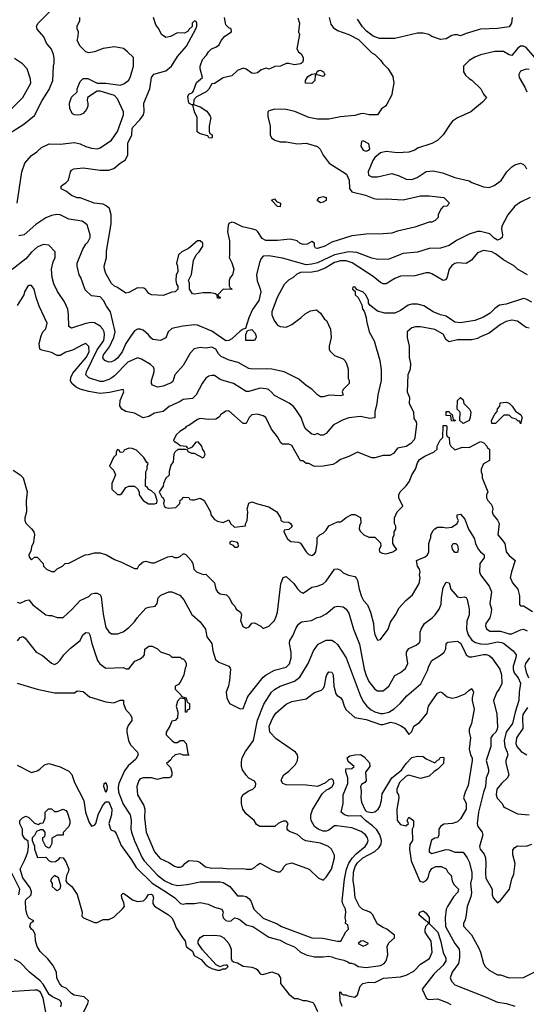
# Model space of a CAD drawing. Header units: inches. Extents: x 2348341 to 2479810, y 460419 to 613669.
# Tile 92 of 256: x 2395347 to 2398891, y 496745 to 503635. Entities that reach past the tile are written whole.
import ezdxf

# ---------------------------------------------------------------- set-up
doc = ezdxf.new("R2010")
doc.units = ezdxf.units.IN
doc.header["$MEASUREMENT"] = 0
doc.layers.add('C3499', color=7, linetype='Continuous')
doc.layers.add('C3590', color=7, linetype='Continuous')

msp = doc.modelspace()

# ---------------------------------------------------------------- linework, layer by layer
at = {"layer": 'C3499', "color": 2}
for points, elevation in [([(2395447, 500000), (2395443.6, 499976.4), (2395430, 499946), (2395424.7, 499915.3), (2395412, 499890), (2395412.7, 499872.7), (2395430, 499854), (2395450, 499874), (2395470, 499874), (2395512, 499830), (2395514, 499810), (2395534, 499790), (2395570, 499774), (2395590, 499774), (2395608.4, 499791.6), (2395646, 499810), (2395666, 499830), (2395690, 499832), (2395806, 499890), (2395828.4, 499891.6), (2395870, 499904.7), (2395910, 499904.7), (2395954, 499890), (2396010, 499858), (2396059.6, 499839.6), (2396150, 499794), (2396170, 499794), (2396183.1, 499816.9), (2396210, 499842), (2396230, 499844.7), (2396270, 499834), (2396290, 499834), (2396383.1, 499876.9), (2396410, 499881), (2396430, 499871), (2396450, 499871), (2396470, 499878), (2396490, 499898), (2396496.9, 499896.9), (2396510, 499892), (2396546, 499850), (2396558, 499830), (2396566, 499790), (2396584.7, 499770), (2396630, 499752), (2396650, 499754), (2396710, 499694), (2396718, 499650), (2396731, 499631), (2396750, 499618), (2396794, 499610), (2396810, 499594), (2396832, 499550), (2396850.9, 499530.9), (2396862, 499510), (2396892, 499490), (2396898, 499470), (2396891, 499430), (2396907.7, 499387.7), (2396930, 499378), (2396952.9, 499387.1), (2396970, 499412), (2396990, 499414), (2397034, 499390), (2397050, 499374), (2397090, 499391.3), (2397128.7, 499430), (2397142, 499458), (2397149.2, 499490), (2397172.5, 499687.5), (2397190, 499732), (2397210, 499738), (2397264.7, 499690), (2397290, 499652), (2397310, 499632), (2397330, 499622), (2397390, 499664.7), (2397430, 499671.3), (2397470, 499686), (2397490, 499704.7), (2397548.7, 499790), (2397570, 499791.3), (2397590, 499782), (2397610, 499764.7), (2397647.1, 499747.1), (2397690, 499738), (2397703.5, 499723.5), (2397710.5, 499710.5), (2397722, 499650), (2397738.5, 499598.5), (2397751.3, 499570), (2397779.8, 499539.8), (2397801, 499490), (2397822.8, 499410), (2397823, 499370), (2397830, 499332), (2397850, 499292), (2397870, 499298), (2397924, 499370), (2397940.2, 499419.8), (2397975.3, 499470), (2398000.2, 499519.8), (2398048.7, 499570), (2398095.3, 499610), (2398142, 499690), (2398148.7, 499730), (2398144, 499750), (2398148.7, 499770), (2398144, 499790), (2398129.2, 499810), (2398122, 499850), (2398183.2, 499876.8), (2398199, 499890), (2398209, 499910), (2398208.9, 499968.9), (2398218.8, 500000)], 106), ([(2397222.3, 500000), (2397242.8, 499982.8), (2397298, 499978), (2397311.3, 499971.3), (2397350, 499911.3), (2397370, 499891.3), (2397390, 499886), (2397410, 499898), (2397419, 499910), (2397428, 499970), (2397428, 500000)], 110), ([(2397844, 500000), (2397870, 499974), (2397872, 499950), (2397862, 499930), (2397864.7, 499910), (2397881.4, 499901.4), (2397910, 499896), (2397958, 499910), (2397986, 499930), (2397970, 499946), (2397958, 499970), (2397958, 500000)], 110), ([(2398527.9, 500000), (2398534.8, 499970), (2398554.8, 499930), (2398570, 499911), (2398596, 499890), (2398596, 499870), (2398566, 499830), (2398562.8, 499770), (2398571, 499750), (2398630.4, 499670.4), (2398646.8, 499630), (2398636, 499550), (2398646, 499510), (2398645.4, 499485.4), (2398636, 499450), (2398606.8, 499410), (2398606, 499390), (2398611.1, 499371.1), (2398636, 499356), (2398710, 499355.5), (2398770, 499338.4), (2398790, 499337.1), (2398850, 499365.5), (2398870, 499370.5), (2398897.6, 499357.6)], 106), ([(2398716.2, 500000), (2398741, 499970), (2398750.8, 499910), (2398770, 499886), (2398812, 499850), (2398786, 499770), (2398778.8, 499730), (2398781.4, 499721.4), (2398794, 499694), (2398831.3, 499650), (2398843.6, 499603.6), (2398843.6, 499543.6), (2398850, 499534), (2398870, 499534), (2398934.4, 499494.4)], 110), ([(2395330, 499558), (2395350, 499551.3), (2395390, 499571.3), (2395410, 499576), (2395439.8, 499539.8), (2395530, 499471.3), (2395550, 499464.7), (2395570, 499464.7), (2395610, 499451.3), (2395650, 499451.3), (2395712.1, 499507.9), (2395770, 499571.3), (2395830, 499598), (2395850, 499616), (2395870, 499622.8), (2395890, 499620.7), (2395910.6, 499610.6), (2395917.3, 499597.3), (2395930, 499474), (2395950, 499382), (2395970.9, 499350.9), (2395990, 499338), (2396030, 499338), (2396070, 499351.3), (2396110, 499381), (2396150, 499421), (2396169.2, 499450), (2396230, 499516), (2396250, 499524), (2396295.3, 499530), (2396309, 499550), (2396315.3, 499590), (2396333.2, 499606.8), (2396390, 499631), (2396410, 499630.8), (2396467.5, 499607.5), (2396495.9, 499575.9), (2396550, 499472), (2396610, 499422), (2396646, 499370), (2396655.3, 499315.3), (2396690.8, 499270), (2396698.8, 499218.8), (2396716.9, 499156.9), (2396739.8, 499139.8), (2396810, 499111.3), (2396818, 499098), (2396821, 499090), (2396814, 499010), (2396807.5, 498972.5), (2396791, 498930), (2396796, 498890), (2396814, 498850), (2396890, 498812), (2396910, 498814), (2396942, 498898), (2397050, 499034), (2397070, 499050.6), (2397130, 499084), (2397210, 499104.9), (2397233.1, 499126.9), (2397246.6, 499170), (2397246, 499210), (2397233.2, 499270), (2397237.2, 499290), (2397256.6, 499323.4), (2397280.1, 499379.9), (2397296.2, 499403.8), (2397318.6, 499421.4), (2397388, 499430), (2397427.5, 499452.5), (2397450, 499457.3), (2397490, 499477.3), (2397550, 499526), (2397571.1, 499531.1), (2397610, 499526), (2397631.3, 499510), (2397650, 499482), (2397682, 499370), (2397724.1, 499264.1), (2397757.1, 499090), (2397770, 499044.7), (2397790, 499004.7), (2397830.7, 498950.7), (2397850, 498938), (2397890, 498938), (2397929.3, 498970.7), (2397970, 499044.7), (2398010, 499066), (2398045.6, 499094.4), (2398061.2, 499130), (2398053.2, 499190), (2398053.2, 499210), (2398058.6, 499221.4), (2398070, 499234.8), (2398121.2, 499258.8), (2398143.2, 499276.8), (2398149.2, 499290), (2398149.2, 499350), (2398154, 499370), (2398179, 499410), (2398233.2, 499450), (2398253.2, 499470), (2398281.2, 499510), (2398295.9, 499544.1), (2398298, 499590), (2398310, 499662), (2398330, 499698), (2398350, 499694), (2398362.8, 499650), (2398410, 499596), (2398430, 499591), (2398455.3, 499595.3), (2398470, 499591.3), (2398478, 499578), (2398490.6, 499510), (2398490.6, 499470.6), (2398474.4, 499425.6), (2398472.2, 499370), (2398484.4, 499330), (2398510, 499293.4), (2398536.1, 499276.1), (2398570, 499266.7), (2398614.6, 499265.4), (2398690, 499280.4), (2398717.3, 499277.3), (2398731.8, 499271.8), (2398798, 499218), (2398818.8, 499190), (2398817.3, 499170), (2398797.6, 499110), (2398797.6, 499090), (2398804.9, 499064.9), (2398832.7, 499030), (2398850, 498992), (2398840.4, 498930), (2398838.4, 498870), (2398811.7, 498790), (2398794.9, 498710), (2398750.4, 498650), (2398735.3, 498590), (2398740.4, 498550), (2398757.1, 498510), (2398760.5, 498490), (2398748.2, 498450), (2398748.4, 498431.6), (2398767.3, 498350), (2398758.8, 498330), (2398717.3, 498290), (2398684.9, 498250), (2398678.8, 498210), (2398686.4, 498186.4), (2398722, 498150), (2398731.3, 498130), (2398741.4, 498121.4), (2398830, 498078.8), (2398910, 498071)], 102), ([(2395332, 499288), (2395350, 499311), (2395370, 499318), (2395386.4, 499306.4), (2395462, 499210), (2395505.4, 499185.4), (2395570, 499132), (2395590, 499122), (2395610, 499132), (2395630, 499152), (2395655.3, 499190), (2395702, 499238), (2395769.1, 499290.9), (2395789.5, 499330.5), (2395810, 499346), (2395830, 499344.7), (2395837.3, 499330), (2395850.6, 499270.6), (2395891.3, 499150), (2395907.1, 499127.1), (2395950, 499098), (2396070, 499102), (2396092.7, 499092.7), (2396110, 499092), (2396153.2, 499146.8), (2396190, 499162.8), (2396210, 499178), (2396219, 499190), (2396222, 499230), (2396250, 499251), (2396274, 499250), (2396310, 499232), (2396331.1, 499211.1), (2396394, 499190), (2396410, 499174), (2396470, 499174), (2396482, 499162), (2396490, 499162), (2396502, 499150), (2396512, 499130), (2396512, 499110), (2396503.6, 499096.4), (2396494.8, 499050), (2396474.4, 499005.6), (2396456.9, 498983.1), (2396434, 498970), (2396434, 498950), (2396474, 498910), (2396478, 498898), (2396512, 498890), (2396518, 498858), (2396534, 498850), (2396534, 498810), (2396518, 498802), (2396512.7, 498787.3), (2396506, 498790), (2396506, 498870), (2396502, 498882), (2396470, 498886), (2396450, 498866), (2396442, 498830), (2396452, 498790), (2396451.6, 498748.4), (2396434, 498730), (2396410, 498726), (2396396, 498690), (2396372, 498650), (2396372, 498630), (2396410, 498591.3), (2396430, 498578), (2396450, 498578), (2396470, 498591.3), (2396492, 498590), (2396510.8, 498570.8), (2396522, 498502), (2396531.1, 498488.9), (2396490, 498488), (2396470, 498498), (2396434, 498490), (2396412, 498470), (2396404.7, 498455.3), (2396374, 498430), (2396402, 498402), (2396412, 498370), (2396412, 498350), (2396404.7, 498335.3), (2396390, 498329.2), (2396350, 498329.2), (2396310, 498319), (2396270, 498329), (2396210, 498329), (2396190, 498322), (2396181, 498310), (2396166.8, 498270), (2396171, 498210), (2396215.2, 498135.2), (2396222, 498110), (2396220.5, 498050), (2396230.7, 497950), (2396290, 497812), (2396330, 497766), (2396390, 497738), (2396430, 497711.3), (2396450, 497704.7), (2396470, 497704.7), (2396488.9, 497711.1), (2396502, 497730), (2396531.1, 497751.1), (2396590, 497747.3), (2396610, 497737.3), (2396646.8, 497706.8), (2396690, 497698.4), (2396750, 497700.5), (2396813.7, 497693.7), (2396910, 497696), (2396930, 497691.3), (2396968.4, 497691.6), (2396990, 497702), (2397010, 497722), (2397030, 497732), (2397110, 497684.7), (2397150, 497671.3), (2397168.4, 497671.6), (2397188, 497690), (2397193.6, 497706.4), (2397214, 497726), (2397250, 497736), (2397370.9, 497690.9), (2397434, 497630), (2397470, 497614), (2397490, 497634), (2397528.7, 497690), (2397548.7, 497770), (2397548.4, 497788.4), (2397528, 497830), (2397508, 497850), (2397450, 497872.3), (2397349.3, 497889.3), (2397330, 497897.2), (2397290, 497932.7), (2397234.6, 497954.6), (2397223.1, 497963.1), (2397218, 497970), (2397218, 497990), (2397226, 498010), (2397210, 498026), (2397190, 498026), (2397170, 498018), (2397154, 498010), (2397131.1, 497988.9), (2397026, 497990), (2397003.1, 498003.1), (2396988, 498030), (2396930, 498078), (2396908.7, 498110), (2396898, 498150), (2396898, 498190), (2396908.9, 498211.1), (2396944.7, 498235.3), (2396978, 498250), (2396995.3, 498270), (2396998, 498290), (2396990, 498306), (2396950, 498328), (2396930, 498348), (2396905.6, 498385.6), (2396899, 498410), (2396898, 498442), (2396904, 498470), (2396926.8, 498513.2), (2396982, 498590), (2397010, 498732), (2397054.8, 498845.2), (2397109.3, 498930), (2397130, 498947.3), (2397169.5, 498970.5), (2397270, 499006.8), (2397306.6, 499033.4), (2397365.2, 499130), (2397402, 499218), (2397434.6, 499265.4), (2397490, 499292), (2397530, 499292), (2397550, 499282), (2397570, 499262), (2397630.8, 499170), (2397728.3, 498908.3), (2397750, 498864.7), (2397776, 498830), (2397806.2, 498806.2), (2397830.5, 498790.5), (2397870, 498780.5), (2397890, 498780.5), (2397928, 498790), (2397966.8, 498813.2), (2398009, 498850), (2398055.5, 498904.5), (2398152.9, 498987.1), (2398200.2, 499079.8), (2398209.3, 499110.7), (2398228.7, 499150), (2398290, 499187.3), (2398316, 499210), (2398326.8, 499233.2), (2398329.3, 499270), (2398341.5, 499278.5), (2398410, 499286), (2398430, 499271), (2398450, 499238), (2398470.5, 499190.5), (2398490, 499177.3), (2398510, 499176.3), (2398590, 499193), (2398610, 499193.4), (2398630, 499186.8), (2398650.4, 499170.4), (2398704.9, 499090), (2398716.3, 499050), (2398719.3, 498990), (2398700.7, 498950), (2398684, 498930), (2398662, 498870), (2398685.4, 498774.6), (2398690, 498686), (2398687.7, 498670), (2398677.3, 498650), (2398656, 498630), (2398642.8, 498610), (2398642, 498550), (2398610.6, 498450), (2398626.8, 498390), (2398626.8, 498370), (2398610.8, 498330), (2398605.5, 498270), (2398590.4, 498230), (2398556.3, 498090), (2398547.3, 498010), (2398551, 497990), (2398581, 497950), (2398586.8, 497930), (2398564, 497850), (2398566.8, 497830), (2398595.9, 497795.9), (2398605.5, 497770), (2398608.4, 497730), (2398604.4, 497664.4), (2398608.1, 497628.1), (2398650.6, 497550.6), (2398651.1, 497511.1), (2398658, 497490), (2398690, 497454), (2398710, 497472), (2398773.2, 497550), (2398790, 497622), (2398804.1, 497655.9), (2398813.2, 497730), (2398796, 497790), (2398795.3, 497824.7), (2398810, 497842), (2398830, 497854), (2398890, 497852), (2398930, 497864.7)], 98), ([(2398911.8, 499168.2), (2398884.4, 499130), (2398879.3, 499110), (2398888.5, 499070), (2398905.3, 499030)], 106), ([(2395330, 498991), (2395470, 498951), (2395590, 498924.7), (2395730, 498924.7), (2395750, 498938), (2395790, 498934), (2395835.9, 498895.9), (2395950, 498860.5), (2396004.7, 498855.3), (2396050, 498872), (2396072.7, 498872.7), (2396072, 498850), (2396086, 498810), (2396121, 498770), (2396130.8, 498750), (2396130.8, 498730), (2396105.2, 498694.8), (2396096.3, 498670), (2396095.5, 498650), (2396108, 498590), (2396121.4, 498561.4), (2396170.6, 498510), (2396176.3, 498490), (2396159.9, 498460.1), (2396106.2, 498413.8), (2396080.9, 498379.1), (2396040.5, 498290), (2396036.1, 498263.9), (2396037.6, 498230), (2396070, 498146), (2396120.7, 498070), (2396127.7, 498030), (2396123.8, 497970), (2396128.2, 497950), (2396149, 497889), (2396204.4, 497770), (2396217.1, 497750), (2396310, 497647.7), (2396362.8, 497610), (2396410, 497586.4), (2396450, 497577.1), (2396517.6, 497582.4), (2396610, 497602.8), (2396750, 497602), (2396770, 497596.3), (2396816, 497570), (2396870, 497504.7), (2396910, 497504.7), (2396930, 497498.8), (2396950, 497486), (2396962.8, 497470), (2396984, 497410), (2397050, 497347.3), (2397148.5, 497308.5), (2397178, 497290), (2397390, 497210.7), (2397467.7, 497207.7), (2397570, 497186), (2397593.6, 497186.4), (2397628.4, 497251.6), (2397646, 497270), (2397642, 497302), (2397626, 497310), (2397628, 497332), (2397624, 497350), (2397629.2, 497390), (2397625.2, 497410), (2397606.8, 497446.8), (2397603.7, 497470), (2397618.3, 497621.7), (2397632.6, 497690), (2397648.6, 497731.4), (2397672.8, 497767.2), (2397701.2, 497798.8), (2397764.5, 497850), (2397778, 497870), (2397783.7, 497890), (2397779.3, 497910), (2397765.2, 497930), (2397734.5, 497954.5), (2397670, 497979.7), (2397565.2, 497994.8), (2397550, 497992.7), (2397510, 497963.7), (2397490, 497956), (2397470, 497956), (2397435.3, 497970), (2397409.2, 497990), (2397386, 498030), (2397382.7, 498050), (2397382.7, 498070), (2397394.8, 498105.2), (2397462.7, 498217.3), (2397494, 498246), (2397510, 498252), (2397533.2, 498270), (2397544, 498290), (2397542, 498310), (2397530, 498322), (2397510, 498315.3), (2397485.4, 498294.6), (2397430, 498268.7), (2397350, 498278), (2397210, 498281.2), (2397188, 498290), (2397175.3, 498310), (2397182, 498330), (2397195.3, 498350), (2397230, 498376), (2397276.6, 498423.4), (2397289.2, 498450), (2397293.6, 498473.6), (2397289, 498490), (2397275.3, 498510), (2397142, 498602), (2397097.2, 498650), (2397092.7, 498690), (2397118, 498750), (2397138.9, 498781.1), (2397210, 498846), (2397250, 498862.8), (2397350, 498882.8), (2397410, 498926.8), (2397457.2, 498942.8), (2397470, 498954), (2397478.7, 498970), (2397490, 499036), (2397494.7, 499050), (2397510, 499070.4), (2397530, 499068.2), (2397540.2, 499050), (2397545.3, 498970), (2397558, 498918), (2397566.8, 498906.8), (2397590, 498892), (2397604.7, 498870), (2397616, 498830), (2397630, 498804.7), (2397692.2, 498752.2), (2397770, 498737), (2397870, 498702.4), (2397890, 498703), (2397941.3, 498718.7), (2397972.8, 498712.8), (2398014.2, 498694.2), (2398038, 498678), (2398070, 498634), (2398090, 498654), (2398104, 498690), (2398143.2, 498716.8), (2398198, 498782), (2398206.6, 498830), (2398270, 498921), (2398290, 498931.3), (2398305.4, 498925.4), (2398337.3, 498897.3), (2398372.5, 498887.5), (2398405.6, 498894.4), (2398463.1, 498916.9), (2398490, 498942), (2398510, 498954), (2398522, 498930), (2398511, 498890), (2398511, 498870), (2398526, 498810), (2398507.3, 498710), (2398490.8, 498670), (2398490.8, 498650), (2398500.7, 498610), (2398491, 498530), (2398501, 498490), (2398510.7, 498470.7), (2398510.7, 498450.7), (2398484.9, 498275.1), (2398462.8, 498230), (2398451, 498190), (2398470.7, 498150), (2398470.5, 498110), (2398430, 498042), (2398410, 498021.2), (2398374, 498010), (2398314, 498006), (2398291.3, 497990), (2398278, 497970), (2398278, 497930), (2398272, 497910), (2398250, 497908), (2398226.8, 497893.2), (2398211.1, 497831.1), (2398211.3, 497811.3), (2398230, 497801), (2398330, 497827.7), (2398350, 497825.5), (2398390, 497810.4), (2398450, 497810.6), (2398477.3, 497770), (2398490, 497742), (2398510.3, 497670.3), (2398510.4, 497630), (2398500.5, 497590), (2398508.3, 497528.3), (2398502.9, 497497.1), (2398476.3, 497430), (2398470.8, 497370), (2398463.5, 497336.5), (2398451, 497310), (2398451.1, 497291.1), (2398506.8, 497230), (2398558.5, 497138.5), (2398571, 497110), (2398591.3, 497030), (2398602, 497010), (2398630, 496984.7), (2398690, 496952), (2398710, 496951.3), (2398770, 496931.3), (2398870, 496932), (2398950, 496972)], 94), ([(2398898.2, 498821.8), (2398866.8, 498773.2), (2398863.1, 498750), (2398865.1, 498674.9), (2398822, 498610), (2398817.3, 498570), (2398824.9, 498550), (2398854.6, 498514.6), (2398894, 498490)], 106), ([(2395330, 498419.1), (2395430, 498368), (2395470, 498378.8), (2395488.7, 498390), (2395520.2, 498419.8), (2395550, 498430.8), (2395630, 498407.3), (2395690, 498377.3), (2395711.8, 498351.8), (2395730, 498296), (2395795.5, 498170), (2395807.7, 498090), (2395830, 498022), (2395850, 497992), (2395870, 497998), (2395879, 498010), (2395896.2, 498070), (2395926.3, 498133.7), (2395950, 498161), (2395970, 498161), (2395990.4, 498110), (2395988.4, 498070), (2395971, 498010), (2395982.8, 497970), (2395990, 497962.8), (2396010, 497956), (2396021.1, 497941.1), (2396056.8, 497856.8), (2396130, 497754.8), (2396162, 497702), (2396272.4, 497592.4), (2396374.8, 497530), (2396431, 497490), (2396471.1, 497451.1), (2396490, 497444.7), (2396510, 497451), (2396570, 497450.8), (2396610, 497456.3), (2396666.2, 497446.2), (2396710, 497424), (2396762, 497410), (2396771, 497390), (2396766, 497370), (2396771, 497350), (2396790, 497331), (2396810, 497326), (2396826, 497330), (2396850, 497350.8), (2396870, 497344.7), (2396890, 497336), (2396930, 497302), (2396978, 497290), (2397090, 497214.8), (2397170, 497194.8), (2397210, 497170.8), (2397270, 497146.8), (2397311.3, 497110), (2397350, 497091), (2397410, 497078), (2397470, 497076), (2397510, 497080.7), (2397530, 497077.3), (2397553.2, 497066.8), (2397613.4, 497053.4), (2397642, 497042), (2397652.7, 497032.7), (2397667.3, 497032.7), (2397690, 497024.7), (2397714, 497010), (2397770, 497002), (2397870, 497016.3), (2397897.2, 497030), (2397909.3, 497050), (2397922.7, 497090), (2397918.4, 497150), (2397930, 497174), (2397969, 497210), (2397968.9, 497228.9), (2397915.3, 497270), (2397883.9, 497283.9), (2397848.2, 497308.2), (2397816.2, 497370), (2397804, 497384), (2397792.3, 497392.2), (2397747.2, 497407.2), (2397723.7, 497430), (2397694.5, 497490), (2397687.3, 497570), (2397678.7, 497610), (2397682.6, 497670), (2397694.3, 497710), (2397710, 497734), (2397747.3, 497770), (2397830, 497814.4), (2397860.1, 497839.9), (2397874.8, 497865.3), (2397877.4, 497890), (2397866.3, 497930), (2397845.7, 497965.7), (2397814.9, 497994.9), (2397766, 498030), (2397738.6, 498058.6), (2397730, 498064), (2397650, 498061.2), (2397618, 498070), (2397595.3, 498090), (2397609.2, 498150), (2397609.3, 498210), (2397642.7, 498290), (2397641.2, 498330), (2397628.7, 498371.3), (2397628.4, 498391.6), (2397670, 498394), (2397686, 498410), (2397644, 498444), (2397638, 498470), (2397656.4, 498483.6), (2397691.6, 498491.6), (2397730, 498492), (2397756.9, 498476.9), (2397794.4, 498434.4), (2397796, 498410), (2397764.7, 498370), (2397770.6, 498309.4), (2397762, 498298), (2397738, 498282), (2397731.3, 498270), (2397735.5, 498235.5), (2397733, 498190), (2397738.8, 498158.8), (2397762.5, 498102.5), (2397773.7, 498093.7), (2397810, 498088.2), (2397830, 498090.6), (2397855.1, 498110), (2397866.6, 498130), (2397877, 498170), (2397882, 498218), (2397949.4, 498330), (2398017.5, 498382.5), (2398049.3, 498430), (2398090, 498471), (2398130, 498482), (2398170, 498478), (2398190, 498462), (2398250, 498434), (2398270, 498454), (2398282, 498458), (2398287.3, 498472.7), (2398310, 498474), (2398314, 498470), (2398312, 498430), (2398272, 498390), (2398245.4, 498374.6), (2398210, 498342), (2398150, 498324), (2398070, 498348.7), (2398050, 498342), (2398003.8, 498296.2), (2397986, 498250), (2397986, 498230), (2397996, 498210), (2397998, 498190), (2397986, 498110), (2397987.7, 498030), (2398010, 498002.8), (2398047.3, 497992.7), (2398066, 498010), (2398058, 498030), (2398070, 498054), (2398102, 498030), (2398102, 497990), (2398091.3, 497970), (2398094.8, 497890), (2398076.8, 497863.2), (2398072.7, 497830), (2398084.4, 497750), (2398146.6, 497606.6), (2398170, 497598.8), (2398190, 497611.3), (2398204, 497630), (2398212.7, 497670), (2398230, 497695.5), (2398258, 497710), (2398294, 497710), (2398330, 497692), (2398342, 497670), (2398366, 497646), (2398370.8, 497610), (2398382.5, 497582.5), (2398416, 497550), (2398411.3, 497530), (2398382, 497498), (2398339.1, 497430), (2398330.6, 497410), (2398322.8, 497350), (2398326, 497290), (2398390.5, 497170), (2398420.5, 497130), (2398424.4, 497110), (2398424.4, 497070), (2398415.5, 497030), (2398371, 496970), (2398358.8, 496930), (2398367.9, 496907.9), (2398390, 496881), (2398610, 496794.8), (2398690, 496758.8), (2398750.9, 496750.9), (2398810, 496731)], 90), ([(2395784, 496670), (2395824, 496750), (2395828, 496770), (2395797.2, 496797.2), (2395728.7, 496810), (2395710, 496821.2), (2395675.3, 496855.3), (2395644, 496870), (2395627.2, 496887.2), (2395607, 496927), (2395603.7, 496970), (2395578.3, 497018.3), (2395543.3, 497063.3), (2395490, 497115.3), (2395470, 497148.7), (2395457.2, 497190), (2395456, 497236), (2395441.2, 497261.2), (2395429, 497270), (2395419, 497290), (2395424, 497316), (2395446, 497330), (2395410, 497348), (2395399, 497370), (2395389.5, 497409.5), (2395387.2, 497467.2), (2395390, 497476), (2395428, 497510), (2395428.9, 497531.1), (2395420.2, 497560.2), (2395370, 497629.2), (2395349.3, 497690.7), (2395383.1, 497756.9), (2395404, 497810), (2395409, 497850), (2395407.3, 497887.3), (2395383.1, 497903.1), (2395366, 497930), (2395366, 497970), (2395348.4, 498008.4), (2395348, 498030), (2395366, 498050), (2395390, 498062), (2395411.1, 498051.1), (2395450, 498012), (2395478, 498002), (2395490, 498012), (2395510, 498014), (2395516.4, 498023.6), (2395526, 498050), (2395526, 498090), (2395548.4, 498111.6), (2395570, 498112), (2395590, 498094), (2395610, 498094), (2395650, 498110.8), (2395670, 498102), (2395678, 498090), (2395698.8, 498030), (2395698.8, 498010), (2395690.7, 497990), (2395652, 497948), (2395650, 497928), (2395610, 497928.7), (2395572, 497908), (2395570.9, 497869.1), (2395556.9, 497843.1), (2395550, 497838), (2395530, 497848), (2395508, 497890), (2395508.4, 497911.6), (2395522, 497918), (2395526, 497930), (2395526, 497950), (2395510, 497966), (2395490, 497966), (2395465.4, 497954.6), (2395450, 497926), (2395434, 497910), (2395434, 497890), (2395451.1, 497851.1), (2395451.3, 497830), (2395472, 497772), (2395530, 497774), (2395554, 497750), (2395570, 497742), (2395596.4, 497743.6), (2395620.4, 497759.6), (2395630, 497772), (2395652, 497770), (2395670, 497742), (2395690.7, 497690), (2395686.8, 497670), (2395673.2, 497646.8), (2395670.7, 497610), (2395677.3, 497597.3), (2395711.3, 497570), (2395750, 497514), (2395784.7, 497390), (2395782, 497362), (2395794, 497350), (2395870, 497318), (2395890, 497318), (2395930, 497338), (2395970, 497338), (2396006.3, 497353.7), (2396067, 497413), (2396079, 497430), (2396076, 497456), (2396061.2, 497490), (2396058, 497510), (2396070, 497522), (2396090, 497512), (2396136.3, 497476.3), (2396170, 497464), (2396212.1, 497467.9), (2396232.3, 497487.7), (2396247.6, 497512.4), (2396270, 497514.8), (2396276, 497510), (2396282.8, 497490), (2396277.3, 497470), (2396278.8, 497450), (2396290.5, 497430.5), (2396386.8, 497370), (2396410, 497350.6), (2396423, 497330), (2396440.7, 497280.7), (2396490, 497204.7), (2396504.7, 497190), (2396512, 497150), (2396556, 497116), (2396567.1, 497087.1), (2396617.3, 497057.3), (2396645.2, 497025.2), (2396667.5, 497007.5), (2396690, 496996), (2396730, 496984.7), (2396750, 496984.7), (2396766, 496990), (2396766, 496994), (2396790, 496994), (2396806, 497010), (2396798, 497018), (2396790, 497018), (2396770, 497015.3), (2396750, 497006), (2396721.2, 497021.2), (2396625.2, 497125.2), (2396595.3, 497170), (2396595.3, 497190), (2396610, 497211.3), (2396633.2, 497226.8), (2396710, 497228), (2396750, 497223), (2396774.8, 497210), (2396810.7, 497170), (2396826, 497130), (2396825.4, 497065.4), (2396831.1, 497051.1), (2396842, 497042), (2396870, 497036), (2396910, 497011), (2396970, 497004.9), (2396995.5, 496995.5), (2397007.7, 496987.7), (2397030, 496958), (2397047.3, 496952.7), (2397110, 496971.3), (2397155.3, 496955.3), (2397172, 496930), (2397171.3, 496890), (2397230, 496816), (2397270, 496786), (2397290, 496784.7), (2397330, 496771.3), (2397350.9, 496770.9), (2397397.3, 496757.3), (2397404.7, 496750), (2397430, 496694)], 86), ([(2395341.5, 497510), (2395348.2, 497550), (2395290, 497667)], 90), ([(2397602, 496730), (2397588.7, 496770), (2397587.3, 496832.7), (2397594, 496830), (2397598, 496818), (2397612, 496812), (2397628, 496812), (2397644, 496804), (2397690, 496796), (2397709.3, 496810.7), (2397729.3, 496870.7), (2397748, 496890), (2397790, 496899.1), (2397830, 496897.3), (2397892.1, 496927.9), (2398010, 496936.4), (2398050, 496948.4), (2398102.9, 496977.1), (2398150, 497025.5), (2398214.3, 497065.7), (2398231.6, 497110), (2398225.6, 497185.6), (2398194, 497230), (2398184, 497250), (2398182, 497270), (2398190, 497294), (2398206, 497310), (2398202, 497322), (2398190, 497326), (2398138, 497370), (2398146, 497390), (2398170, 497398), (2398190, 497382), (2398210, 497352), (2398211.3, 497310), (2398272.4, 497250), (2398290, 497192), (2398307.9, 497107.9), (2398327.3, 497067.3), (2398327.7, 497050), (2398310, 497019.3), (2398244.2, 496955.8), (2398162, 496850), (2398191.1, 496791.1), (2398201, 496781), (2398210, 496778), (2398270, 496782.8), (2398337.5, 496757.5), (2398362.5, 496742.5)], 86), ([(2395633.8, 496726.2), (2395639.3, 496750), (2395630, 496772.7), (2395576.9, 496796.9), (2395554, 496814), (2395510, 496886.6), (2395490, 496909.2), (2395415.3, 496970), (2395350, 497038), (2395310, 497058)], 90), ([(2395322.5, 495857.5), (2395386.8, 495913.2), (2395418, 495970), (2395419, 495990), (2395379.3, 496130), (2395379.3, 496150), (2395390, 496172), (2395399.3, 496210), (2395396, 496290), (2395409.3, 496310), (2395545.1, 496370), (2395558.2, 496390), (2395560.7, 496410), (2395554.7, 496510), (2395530.8, 496690), (2395510, 496789), (2395493.5, 496830), (2395470, 496844.5), (2395450, 496844.8), (2395270, 496831.2)], 94)]:
    msp.add_lwpolyline(points, dxfattribs=dict(at, elevation=elevation))
for points, elevation in [([(2396830, 499986), (2396818, 499982), (2396814, 499970), (2396838, 499958), (2396850, 499944.7), (2396870, 499944.7), (2396878, 499950), (2396875.3, 499970), (2396870, 499975.3)], 110), ([(2398410, 499906), (2398390, 499906.6), (2398373.2, 499930), (2398370, 499954), (2398378, 499970), (2398398, 499970), (2398410, 499958), (2398414.4, 499930)], 102), ([(2395950, 498228), (2395935.3, 498270), (2395938, 498290), (2395950, 498298), (2395958.8, 498270), (2395956.9, 498243.1)], 90), ([(2395590, 497646), (2395570, 497626), (2395562, 497610), (2395574, 497590), (2395574, 497570), (2395594, 497550), (2395610, 497542), (2395630, 497554), (2395634.6, 497574.6), (2395618, 497630)], 86), ([(2397750, 497188), (2397732.7, 497187.3), (2397714, 497170), (2397750, 497152), (2397770, 497162), (2397786, 497170)], 94)]:
    msp.add_lwpolyline(points, close=True, dxfattribs=dict(at, elevation=elevation))
at = {"layer": 'C3590', "color": 2}
for points, elevation in [([(2395228.7, 502810), (2395375.5, 502904.5), (2395450, 502964.7), (2395505.2, 503070), (2395554.2, 503145.8), (2395579.3, 503210), (2395584, 503310), (2395588.9, 503331.1), (2395588.9, 503368.9), (2395584, 503390), (2395568.9, 503428.9), (2395535.3, 503470), (2395515.5, 503515.5), (2395469.5, 503569.5), (2395465.2, 503590), (2395475.3, 503610), (2395570, 503704.7)], 102), ([(2395329, 502350), (2395361.2, 502570), (2395384, 502630), (2395430, 502684.7), (2395468, 502710), (2395500.2, 502739.8), (2395553.6, 502766.4), (2395630, 502762.8), (2395730, 502776), (2395770, 502766.8), (2395810, 502747.3), (2395850, 502734.8), (2395890, 502731), (2395910, 502738), (2395989.4, 502790.6), (2396030, 502852), (2396072.7, 502970), (2396073.2, 502990), (2396030, 503082), (2396010, 503104), (2395910, 503135.3), (2395890, 503135.3), (2395822, 503090), (2395818, 503070), (2395824.7, 503050), (2395824.7, 503030), (2395814.8, 503005.2), (2395790, 502978), (2395770, 502968), (2395750, 502966), (2395730, 502968), (2395716.4, 502976.4), (2395698, 503010), (2395695.3, 503050), (2395710, 503092), (2395748, 503130), (2395748, 503150), (2395770, 503202), (2395790, 503222), (2395823.6, 503223.6), (2395890, 503191.3), (2395949.1, 503190.9), (2396050, 503176), (2396074.8, 503185.2), (2396109.3, 503210.7), (2396122, 503238), (2396142.7, 503310), (2396142, 503370), (2396102, 503410), (2396072.3, 503432.3), (2396010, 503445.2), (2395930, 503433.2), (2395870, 503408.7), (2395830, 503402), (2395810, 503408.7), (2395769.3, 503449.3), (2395748.7, 503490), (2395756.4, 503516.4), (2395758, 503550), (2395748, 503570), (2395748, 503590), (2395768, 503630), (2395768.7, 503650)], 98), ([(2397511.3, 503650), (2397523.5, 503603.5), (2397539.8, 503579.8), (2397570, 503558), (2397650, 503532), (2397716.9, 503496.9), (2397810, 503402), (2397831.1, 503391.1), (2397870, 503352), (2397887.1, 503327.1), (2397924.7, 503290), (2397958, 503238), (2397964.7, 503190), (2397951.3, 503130), (2397951, 503110), (2397915.9, 503044.1), (2397904.7, 503030), (2397878, 503010), (2397850, 502968), (2397791.1, 502968.9), (2397750, 502977.2), (2397730, 502976), (2397690, 502964), (2397590, 502954), (2397510, 502939), (2397430, 502939), (2397370, 502949.2), (2397272.1, 502992.1), (2397210, 503005.2), (2397131.1, 503008.9), (2397090, 502998), (2397082, 502990), (2397083.6, 502956.4), (2397098, 502890), (2397098, 502830), (2397107.7, 502807.7), (2397130.9, 502790.9), (2397170, 502781), (2397210, 502781), (2397290, 502766.8), (2397350, 502770.7), (2397430, 502746.8), (2397448.1, 502728.1), (2397470, 502686), (2397511.3, 502630), (2397633.7, 502553.7), (2397650.7, 502510.7), (2397654.4, 502454.4), (2397670.9, 502430.9), (2397766.4, 502406.4), (2397823.6, 502383.6), (2397850, 502378), (2397910, 502381), (2398030, 502374), (2398150, 502401), (2398210, 502401), (2398314, 502390), (2398354, 502350), (2398334, 502330), (2398310, 502328), (2398292, 502310), (2398274, 502270), (2398274, 502250), (2398254, 502230), (2398230, 502218), (2398210, 502218), (2398110, 502182), (2397990, 502155.3), (2397950, 502142), (2397890, 502135.3), (2397770, 502134), (2397670, 502121.2), (2397530, 502077.2), (2397482, 502050), (2397430, 502034), (2397416.4, 502036.4), (2397408.7, 502050), (2397408, 502070), (2397390, 502082), (2397357.1, 502062.9), (2397330, 502060.9), (2397309.6, 502069.6), (2397286.8, 502086.8), (2397238.6, 502098.6), (2397150, 502089.4), (2397068, 502090), (2397043.3, 502103.3), (2397013.2, 502150), (2397000.9, 502160.9), (2396978, 502170), (2396905.6, 502185.6), (2396850, 502214), (2396830, 502219), (2396810.9, 502209.1), (2396804.5, 502195.5), (2396800.7, 502150), (2396813.7, 502086.3), (2396814.8, 501985.2), (2396811.3, 501970), (2396830, 501934), (2396844, 501890), (2396834.8, 501850), (2396818, 501830), (2396811.3, 501810), (2396812.7, 501772.7), (2396818, 501758), (2396832, 501750), (2396830, 501746), (2396770, 501748), (2396734, 501710), (2396738, 501698), (2396750, 501694), (2396750, 501686), (2396730, 501686), (2396727.3, 501707.3), (2396716.4, 501716.4), (2396683.1, 501723.1), (2396630, 501724), (2396570, 501714), (2396556.4, 501716.4), (2396535.3, 501750), (2396535.3, 501790), (2396528, 501810), (2396548.4, 501851.6), (2396562, 501950), (2396582, 501990), (2396602, 502010), (2396628, 502050), (2396628, 502070), (2396610, 502088), (2396590, 502088), (2396527.1, 502032.9), (2396482, 502010), (2396458, 501990), (2396444.7, 501930), (2396451.3, 501910), (2396452, 501870), (2396442, 501850), (2396438, 501810), (2396443.6, 501783.6), (2396454, 501770), (2396454, 501750), (2396434, 501730), (2396410, 501728.7), (2396350, 501704), (2396270, 501708.7), (2396250, 501718), (2396230, 501746), (2396216.4, 501756.4), (2396170, 501758), (2396110, 501726), (2396090, 501722), (2396030, 501761.2), (2396009.5, 501769.5), (2395990, 501788.7), (2395950, 501858), (2395939, 501890), (2395937.2, 501910), (2395955.3, 501970), (2395954.6, 502014.6), (2395986, 502206), (2395986.6, 502270), (2395974, 502314), (2395952.1, 502332.1), (2395930, 502342.7), (2395868, 502350), (2395770, 502389), (2395749.2, 502389.2), (2395710, 502404), (2395673.6, 502433.6), (2395638, 502450), (2395638, 502470), (2395650, 502482), (2395670, 502492), (2395688.9, 502511.1), (2395702, 502570), (2395710, 502582), (2395726, 502590), (2395790, 502598.8), (2395910, 502580.7), (2395970, 502580.7), (2396006.3, 502593.7), (2396049, 502630), (2396086.8, 502653.2), (2396102.7, 502690), (2396103.7, 502770), (2396131.9, 502828.1), (2396132.7, 502870), (2396137.5, 502882.5), (2396186.8, 502933.2), (2396213.2, 502970), (2396217.2, 502990), (2396216, 503050), (2396258, 503150), (2396269.1, 503230.9), (2396286, 503254), (2396370, 503277.3), (2396409.5, 503310.5), (2396450, 503376), (2396513.2, 503450), (2396578, 503570), (2396586, 503590), (2396586, 503610), (2396582, 503622), (2396570, 503626), (2396554, 503610), (2396552.7, 503587.3), (2396530, 503566), (2396524.7, 503555.3), (2396499.6, 503540.4), (2396450, 503542), (2396402, 503518), (2396368, 503510), (2396339, 503530), (2396321.2, 503570), (2396299, 503599), (2396282, 503650)], 94), ([(2397291.6, 503648.4), (2397304.7, 503610), (2397298, 503550), (2397304.7, 503530), (2397284.7, 503430), (2397298, 503410), (2397316.1, 503396.1), (2397330.4, 503370.4), (2397330.7, 503349.3), (2397324.9, 503335.1), (2397310, 503325.2), (2397270, 503319.3), (2397230, 503328.7), (2397211.6, 503328.4), (2397171.1, 503308.9), (2397132.7, 503307.3), (2397091.3, 503288.7), (2397070, 503295.3), (2397036.9, 503283.1), (2397010, 503262), (2396990, 503257.2), (2396970, 503261.2), (2396930, 503289), (2396910, 503295.3), (2396870, 503279), (2396830, 503242), (2396770, 503228.7), (2396710, 503188), (2396690, 503186), (2396670, 503148), (2396652, 503130), (2396584.7, 503095.3), (2396566, 503074), (2396562, 503042), (2396610, 503024.7), (2396655.3, 502995.3), (2396679.8, 502959.8), (2396684.7, 502950), (2396671.3, 502890), (2396672.7, 502852.7), (2396678, 502838), (2396694, 502830), (2396694, 502810), (2396690, 502806), (2396670, 502808), (2396662, 502822), (2396610, 502835.3), (2396588, 502850), (2396589, 502950), (2396569.2, 502990), (2396558, 503038), (2396550, 503038), (2396529, 503050), (2396523.1, 503096.9), (2396530, 503114), (2396555.3, 503124.7), (2396563.1, 503136.9), (2396584.7, 503195.3), (2396626, 503230), (2396609, 503290), (2396609, 503310), (2396624.7, 503355.3), (2396654.6, 503385.4), (2396668, 503410), (2396688, 503430), (2396718, 503442), (2396741.2, 503458.8), (2396757.2, 503490), (2396781.5, 503518.5), (2396828, 503550), (2396826, 503570), (2396810, 503578), (2396790, 503598), (2396779, 503650)], 90), ([(2398791, 503650), (2398786.8, 503610), (2398770, 503584), (2398690, 503574), (2398570, 503568.7), (2398470, 503539), (2398430, 503522), (2398408.4, 503528.4), (2398388.4, 503528.4), (2398370, 503524), (2398330, 503501.2), (2398290, 503495.3), (2398230, 503517.2), (2398208, 503530), (2398170, 503541.2), (2398130, 503541.2), (2397970, 503504), (2397863.1, 503503.1), (2397820.2, 503520.2), (2397773.6, 503553.6), (2397744.7, 503584.7), (2397710, 503638)], 94), ([(2398949.3, 503370), (2398890, 503439), (2398870, 503449.2), (2398850, 503449.2), (2398830, 503434), (2398790, 503384), (2398770, 503389.2), (2398730, 503413.2), (2398670, 503413.2), (2398570, 503389), (2398530, 503373.2), (2398492, 503350), (2398452, 503310), (2398452, 503270), (2398465.4, 503245.4), (2398490, 503222), (2398510, 503212), (2398572, 503150), (2398590, 503114), (2398612.7, 503087.3), (2398583.6, 503056.4), (2398502, 502990), (2398410, 502948.7), (2398375.3, 502924.7), (2398356.9, 502903.1), (2398310, 502828), (2398270, 502788.7), (2398230, 502768.7), (2398130, 502735.3), (2398110, 502722), (2398070, 502708.7), (2397990, 502704), (2397910, 502713.2), (2397870, 502704), (2397830.7, 502669.3), (2397816, 502650), (2397784, 502570), (2397787.5, 502547.5), (2397810, 502536), (2397850, 502536), (2397950, 502558), (2398002, 502542), (2398050, 502518), (2398090, 502516), (2398128, 502530), (2398190, 502571.3), (2398238, 502578), (2398303.5, 502563.5), (2398390, 502530.8), (2398490, 502506.8), (2398510, 502494.8), (2398590, 502464), (2398630, 502460.7), (2398666.3, 502473.7), (2398715.3, 502510), (2398755.3, 502570), (2398790, 502604.7), (2398810, 502618), (2398850, 502631.3), (2398870, 502622), (2398882, 502610), (2398892, 502590)], 98), ([(2395289.5, 503010.5), (2395369.5, 503090.5), (2395424, 503190), (2395422, 503218), (2395399, 503290), (2395365.6, 503325.6), (2395310, 503362)], 106), ([(2398910, 503285.2), (2398890, 503289), (2398850, 503275.3), (2398838, 503250), (2398841, 503230), (2398881.4, 503161.4), (2398894.8, 503130)], 102), ([(2398918, 502390), (2398850, 502357.2), (2398810, 502329.2), (2398760.7, 502270), (2398718.8, 502190), (2398717.3, 502170), (2398724.9, 502130), (2398720.7, 502110), (2398710, 502100.9), (2398690, 502092), (2398664.9, 502104.9), (2398635.1, 502135.1), (2398570, 502153.2), (2398550, 502153.2), (2398490, 502134), (2398402, 502090), (2398350, 502055.3), (2398290, 502035.3), (2398210, 502034), (2398130, 502009), (2398030, 501999), (2397930, 501959), (2397850, 501957.2), (2397810, 501965.2), (2397705.1, 502005.1), (2397649.6, 502009.6), (2397550, 501988.4), (2397430, 501933.3), (2397390, 501923), (2397350, 501919.7), (2397186, 501966), (2397090, 501982.7), (2397050, 501979), (2397036.3, 501963.7), (2397024.5, 501935.5), (2397002.8, 501850), (2397007.9, 501807.9), (2397030, 501752), (2397034, 501730), (2397020.7, 501670), (2396974.2, 501605.8), (2396950, 501548.7), (2396926.4, 501473.6), (2396910, 501469), (2396890, 501455.1), (2396830, 501401.2), (2396810, 501389.4), (2396790, 501387.3), (2396690, 501454), (2396590, 501498), (2396570, 501499.3), (2396489.1, 501489.1), (2396410, 501472.7), (2396386, 501450), (2396370, 501408), (2396330.8, 501389.2), (2396278, 501398), (2396265.6, 501405.6), (2396248.7, 501430), (2396210, 501462), (2396190, 501468.7), (2396170, 501468.7), (2396150, 501458), (2396121.4, 501418.6), (2396090, 501368.7), (2396063, 501310), (2396030, 501266), (2396010, 501249.2), (2395990, 501241.2), (2395970, 501239.3), (2395942, 501250), (2395929.6, 501269.6), (2395932.3, 501290), (2395975.3, 501344.7), (2396004.7, 501410), (2396014.5, 501450), (2395982.7, 501590), (2395954, 501630), (2395934, 501670), (2395910, 501695.3), (2395850, 501702), (2395804.7, 501744.7), (2395775.3, 501830), (2395764, 501850), (2395749.1, 501909.1), (2395749, 501930), (2395789.2, 502030), (2395810, 502064.7), (2395822.7, 502077.3), (2395839, 502110), (2395839, 502130), (2395819.3, 502199.3), (2395784.7, 502224.7), (2395690, 502239), (2395630, 502269), (2395607.5, 502272.5), (2395570, 502265.2), (2395530, 502249), (2395458.8, 502201.2), (2395378, 502130), (2395342, 502122)], 98), ([(2398898, 501850), (2398830, 501889.2), (2398808.7, 501910), (2398730, 501953.2), (2398675.9, 501995.9), (2398649.4, 502009.4), (2398590, 502019.3), (2398550, 502004), (2398507.5, 501952.5), (2398470.7, 501929.3), (2398410, 501933.2), (2398390, 501929), (2398370, 501914), (2398350.8, 501890), (2398334.4, 501825.6), (2398325.4, 501814.6), (2398310, 501808.7), (2398230, 501856), (2398210, 501862.7), (2398190, 501862.7), (2398110, 501841.2), (2398010, 501839.3), (2397970, 501822.7), (2397910, 501785.2), (2397890, 501785.2), (2397870, 501796), (2397818.3, 501838.3), (2397673.4, 501933.4), (2397630, 501948), (2397590, 501948.2), (2397550, 501935.1), (2397483, 501897), (2397430, 501875.4), (2397390, 501867.1), (2397310, 501866.3), (2397285.7, 501854.3), (2397260.7, 501830), (2397228.2, 501811.8), (2397198, 501782), (2397146.8, 501690), (2397111.3, 501590), (2397111.3, 501570), (2397126, 501530), (2397150, 501498), (2397170, 501486.8), (2397210, 501482.8), (2397250, 501501), (2397315.3, 501550), (2397343.2, 501576.8), (2397382, 501598), (2397423.6, 501603.6), (2397450, 501582), (2397479.6, 501539.6), (2397492, 501530), (2397522, 501470), (2397524.7, 501410), (2397511.3, 501350), (2397511.3, 501330), (2397516.9, 501316.9), (2397550, 501284.7), (2397610, 501262), (2397622, 501250), (2397632, 501230), (2397644.7, 501190), (2397644.7, 501124.7), (2397651.1, 501111.1), (2397652, 501090), (2397610, 501046), (2397602, 501030), (2397610, 501008), (2397590, 501002), (2397511.6, 501008.4), (2397470, 500995.3), (2397450, 500995.3), (2397430, 501008.7), (2397390, 501048.7), (2397350, 501075.3), (2397298.6, 501118.6), (2397198, 501170), (2397110, 501189.2), (2397072.7, 501192.7), (2396970, 501189.2), (2396950, 501193.2), (2396875.9, 501235.9), (2396812.3, 501252.3), (2396757.2, 501277.2), (2396736.5, 501296.5), (2396719, 501330), (2396690, 501344), (2396650, 501337.2), (2396610, 501341.2), (2396567.5, 501332.5), (2396539.9, 501300.1), (2396490, 501215.3), (2396431, 501150), (2396417.3, 501102.7), (2396406.4, 501093.6), (2396350, 501069.2), (2396310, 501064), (2396276.4, 501076.4), (2396268.7, 501090), (2396269, 501109), (2396288.7, 501170), (2396288.7, 501190), (2396283.1, 501203.1), (2396262, 501222), (2396200.1, 501260.1), (2396170, 501269.4), (2396102.2, 501237.8), (2396010, 501142.9), (2395992.5, 501127.5), (2395970, 501117.6), (2395930, 501103.6), (2395910, 501103.6), (2395830, 501129.6), (2395809.2, 501150), (2395813.2, 501170), (2395890, 501323.8), (2395936.2, 501390), (2395940.9, 501430), (2395938, 501450), (2395929.2, 501470), (2395909.6, 501489.6), (2395870, 501512.3), (2395850, 501515.1), (2395810, 501509.4), (2395710, 501475.3), (2395690, 501488), (2395689.4, 501570), (2395683.7, 501610), (2395660.1, 501660.1), (2395612.5, 501732.5), (2395586.3, 501786.3), (2395574, 501830), (2395569.2, 501890), (2395580.2, 501939.8), (2395594, 501970), (2395595.3, 502010), (2395550, 502058), (2395510, 502062), (2395470, 502044), (2395430, 502009), (2395390, 501961.2), (2395293.7, 501886.3)], 102), ([(2398930, 501659), (2398890, 501679), (2398870, 501684), (2398750, 501643.7), (2398703, 501637), (2398670, 501613.2), (2398638.8, 501581.2), (2398590, 501552.7), (2398530, 501529.2), (2398430, 501512.3), (2398390, 501518), (2398330, 501561.2), (2398290, 501569.3), (2398238, 501590), (2398172.9, 501632.9), (2398130, 501644), (2398090, 501644), (2398063.5, 501636.5), (2398010, 501599), (2397970, 501581.2), (2397902, 501582), (2397850, 501595.3), (2397796.4, 501636.4), (2397786, 501650), (2397786, 501670), (2397768, 501710), (2397750, 501728), (2397706, 501746), (2397690, 501766), (2397678, 501762), (2397674, 501750), (2397694, 501734), (2397694, 501710), (2397714, 501690), (2397739.6, 501639.6), (2397744.7, 501610), (2397756, 501596), (2397771, 501551), (2397771.6, 501528.4), (2397791, 501450), (2397826.4, 501386.4), (2397866, 501250), (2397875.3, 501184.7), (2397876, 501110), (2397851, 501010), (2397846, 500950), (2397831, 500890), (2397830, 500848.7), (2397795.3, 500844.7), (2397730, 500857.2), (2397650, 500849.2), (2397610, 500834), (2397541.4, 500798.6), (2397490, 500738), (2397470, 500728), (2397450, 500728), (2397430, 500738), (2397410, 500728.7), (2397390, 500735.3), (2397349.5, 500769.5), (2397336, 500790), (2397315.3, 500850), (2397274.2, 500914.2), (2397259, 500930), (2397231.8, 500951.8), (2397130, 501005.2), (2397109.4, 501029.4), (2397086.3, 501046.3), (2397070, 501052.7), (2397030, 501056), (2396950, 501033.2), (2396930, 501033.2), (2396842, 501090), (2396770, 501109.2), (2396750, 501117.2), (2396710, 501144), (2396690, 501146), (2396670, 501139.3), (2396650, 501125.2), (2396624, 501090), (2396582, 501010), (2396555.3, 500984.7), (2396490, 500976), (2396470, 500962), (2396392.1, 500927.9), (2396350, 500894), (2396290, 500881.2), (2396250, 500857.2), (2396210, 500849.3), (2396150, 500881.2), (2396090, 500894), (2396062, 500910), (2396048.4, 500931.6), (2396048.9, 500971.1), (2396075.3, 501030), (2396070, 501046), (2395974.4, 501025.6), (2395910, 501019.3), (2395830, 501032.7), (2395770, 501049.3), (2395742.7, 501062.7), (2395712, 501090), (2395702.9, 501110), (2395704.5, 501130), (2395719.4, 501160.6), (2395811.3, 501270), (2395834, 501310), (2395830, 501348), (2395810, 501368), (2395790, 501362), (2395716.7, 501323.3), (2395670, 501309.3), (2395630, 501285.2), (2395610, 501285.2), (2395570, 501306), (2395501.2, 501321.2), (2395488, 501330), (2395484, 501370), (2395496.5, 501423.5), (2395509, 501450), (2395529.4, 501470.6), (2395539.3, 501510), (2395482.7, 501630), (2395461.2, 501690), (2395448.7, 501750), (2395430, 501775.3), (2395410, 501775.3), (2395404.7, 501770), (2395381, 501730), (2395376, 501710), (2395330, 501635.3)], 106), ([(2398910, 501477.2), (2398890, 501481.2), (2398875.3, 501490), (2398830, 501525.2), (2398790, 501532.7), (2398750, 501522.7), (2398710, 501502.7), (2398630, 501440.9), (2398570, 501416), (2398550, 501402.7), (2398510, 501395.1), (2398410, 501395.1), (2398350, 501381.2), (2398330, 501395.3), (2398310, 501433.2), (2398250, 501466), (2398150, 501485.2), (2398115.3, 501484.7), (2398090, 501479), (2398058, 501450), (2398058, 501410), (2398071, 501350), (2398071, 501270), (2398081, 501230), (2398078, 501190), (2398061, 501150), (2398058, 501030), (2398074, 500990), (2398072, 500950), (2398101, 500890), (2398103.6, 500843.6), (2398119.6, 500819.6), (2398123.6, 500803.6), (2398111.1, 500708.9), (2398105.4, 500694.6), (2398082, 500670), (2398050, 500648), (2397990, 500635.3), (2397962, 500598), (2397935.3, 500584.7), (2397890, 500585.2), (2397830.7, 500569.3), (2397810, 500569.2), (2397710, 500608.7), (2397650, 500579), (2397590, 500557.2), (2397563.5, 500536.5), (2397536.8, 500523.2), (2397470.6, 500509.4), (2397408.9, 500508.9), (2397370, 500528), (2397350, 500528), (2397327.3, 500547.3), (2397310, 500548), (2397250, 500654), (2397230, 500664), (2397185.2, 500665.2), (2397173.2, 500673.2), (2397150, 500715.3), (2397108, 500770), (2397068, 500850), (2397050, 500862), (2397010, 500874), (2396970, 500868.7), (2396951.3, 500850), (2396932, 500810), (2396910, 500809), (2396810, 500898), (2396790, 500895.3), (2396752, 500870), (2396743.6, 500856.4), (2396719.6, 500840.4), (2396670, 500838), (2396610, 500844), (2396590, 500837.2), (2396530, 500795.3), (2396511.6, 500788.4), (2396503.6, 500776.4), (2396466.4, 500753.6), (2396442, 500730), (2396422, 500690), (2396430, 500682), (2396454, 500670), (2396470, 500654), (2396511.6, 500651.6), (2396518, 500638), (2396530, 500634), (2396555.3, 500644.7), (2396582, 500678), (2396590, 500682), (2396618, 500650), (2396626, 500626), (2396638, 500610), (2396642, 500590), (2396630, 500566), (2396570, 500598), (2396550, 500598), (2396526, 500610), (2396522, 500622), (2396507.3, 500627.3), (2396452.7, 500627.3), (2396431.6, 500608.4), (2396425.4, 500594.6), (2396419.6, 500540.4), (2396403.6, 500516.4), (2396392.7, 500472.7), (2396391.6, 500448.4), (2396370, 500426), (2396352, 500390), (2396351.3, 500370), (2396322, 500330), (2396338, 500298), (2396351.3, 500290), (2396358, 500270), (2396352, 500250), (2396358, 500230), (2396370, 500221), (2396390, 500216), (2396439, 500221), (2396466, 500250), (2396468.4, 500271.6), (2396482, 500278), (2396490, 500294), (2396530, 500292), (2396538, 500278), (2396550, 500274), (2396570, 500274), (2396610, 500286), (2396638, 500270), (2396682, 500190), (2396684.7, 500170), (2396710, 500138), (2396730, 500126), (2396770, 500116), (2396810, 500134), (2396822, 500110), (2396850, 500084.7), (2396926, 500094), (2396926, 500106), (2396938, 500130), (2396942, 500190), (2396939, 500210), (2396950, 500251.3), (2396970, 500261), (2397010, 500246), (2397090, 500226), (2397144.7, 500190), (2397172, 500150), (2397174, 500130), (2397190, 500122), (2397230, 500118), (2397242, 500110), (2397252, 500090), (2397250, 500086), (2397230, 500068), (2397198, 500062), (2397194, 500050), (2397221.1, 500001.1), (2397222.3, 500000)], 110), ([(2397958, 500000), (2397958, 500010), (2397966, 500030), (2397966, 500050), (2397978, 500070), (2397978, 500090), (2397968, 500110), (2397968, 500150), (2397988, 500190), (2398026, 500230), (2397998, 500290), (2397998, 500310), (2398008.9, 500331.1), (2398050, 500372), (2398073.6, 500406.4), (2398088.7, 500450), (2398115.3, 500490), (2398130, 500534), (2398143.1, 500556.9), (2398180.4, 500579.6), (2398246, 500610), (2398266, 500630), (2398268, 500650), (2398288.4, 500691.6), (2398306, 500710), (2398310, 500794), (2398330, 500794), (2398334, 500790), (2398332.7, 500732.7), (2398338, 500718), (2398352, 500710), (2398354, 500670), (2398362, 500650), (2398390, 500624.7), (2398443.6, 500643.6), (2398490, 500642), (2398570, 500682), (2398592.7, 500672.7), (2398614, 500650), (2398618, 500638), (2398632, 500630), (2398632, 500550), (2398590, 500526), (2398574, 500490), (2398574, 500470), (2398582, 500450), (2398582, 500430), (2398622, 500330), (2398612, 500310), (2398612, 500290), (2398622, 500270), (2398645.4, 500245.4), (2398651.1, 500231.1), (2398656, 500210), (2398651.3, 500190), (2398658, 500170), (2398690, 500132), (2398701, 500110), (2398691.3, 500030), (2398716.2, 500000)], 110), ([(2395301.4, 500481.4), (2395350, 500450.8), (2395371, 500430), (2395398.8, 500330), (2395393.2, 500266.8), (2395393.4, 500190), (2395382.8, 500150), (2395382.8, 500130), (2395390.7, 500110.7), (2395430, 500072), (2395444.7, 500050), (2395451.3, 500030), (2395447, 500000)], 106), ([(2397428, 500000), (2397428, 500012), (2397446, 500030), (2397470, 500042), (2397490, 500062), (2397510, 500092), (2397570, 500122), (2397590, 500122), (2397606, 500130), (2397630, 500152), (2397670, 500172), (2397690, 500172), (2397731.3, 500151.3), (2397732.7, 500112.7), (2397723.6, 500096.4), (2397722, 500070), (2397730, 500054), (2397754, 500030), (2397790, 500014), (2397830, 500014), (2397844, 500000)], 110), ([(2398218.8, 500000), (2398222, 500010), (2398222, 500030), (2398240.2, 500059.8), (2398250, 500072), (2398270, 500084.7), (2398310, 500084.7), (2398330, 500078), (2398370, 500084.7), (2398408, 500110), (2398415.3, 500130), (2398408, 500150), (2398408, 500170), (2398430, 500174), (2398459.8, 500139.8), (2398486, 500070), (2398526.4, 500006.4), (2398527.9, 500000)], 106)]:
    msp.add_lwpolyline(points, dxfattribs=dict(at, elevation=elevation))
for points, elevation in [([(2397470, 503238), (2397430, 503248), (2397414, 503246), (2397411.3, 503210), (2397390, 503189), (2397346, 503190), (2397346, 503210), (2397363.1, 503236.9), (2397390, 503254), (2397422, 503258), (2397427.3, 503272.7), (2397440.4, 503279.6), (2397450, 503282), (2397472, 503270), (2397482, 503250)], 90), ([(2397750, 502786), (2397738, 502782), (2397734, 502750), (2397750, 502722), (2397770, 502714), (2397790, 502722), (2397795.3, 502730), (2397790, 502766)], 98), ([(2397170, 502326), (2397150, 502328), (2397107.3, 502372.7), (2397130, 502382), (2397143.6, 502363.6), (2397172, 502350)], 90), ([(2397450, 502354), (2397428.7, 502370), (2397442, 502390), (2397470, 502397.3), (2397490.8, 502390), (2397490, 502369.2), (2397470, 502357.2)], 90), ([(2396990, 501388.7), (2396928, 501390), (2396929.1, 501430.9), (2396940.2, 501459.8), (2396970, 501466), (2396990, 501444.7), (2396998.8, 501430), (2397002, 501410)], 98), ([(2398450, 500808.7), (2398426, 500830), (2398427.3, 500887.3), (2398406, 500910), (2398408.9, 500971.1), (2398430, 500992), (2398450, 500974), (2398454, 500950), (2398494, 500910), (2398502, 500890), (2398498, 500850), (2398490.9, 500829.1)], 110), ([(2398850, 500806), (2398846, 500826), (2398834, 500826), (2398819, 500839), (2398789.1, 500849.1), (2398770, 500868), (2398732.7, 500867.3), (2398674, 500810), (2398649.3, 500809.3), (2398648, 500830), (2398670, 500874), (2398687.3, 500892.7), (2398688.4, 500911.6), (2398706, 500930), (2398707.3, 500952.7), (2398750, 500958), (2398770, 500952), (2398790.6, 500930.6), (2398814.8, 500894.8), (2398852, 500870), (2398862, 500850)], 110), ([(2398390, 500826), (2398367.3, 500827.3), (2398362, 500862), (2398330, 500866), (2398330, 500892), (2398350, 500894), (2398358, 500878), (2398372.7, 500872.7), (2398378, 500838), (2398392.7, 500832.7)], 110), ([(2396110, 500635.3), (2396078, 500622), (2396071.6, 500608.4), (2396050, 500606), (2396042, 500622), (2396030, 500626), (2396022, 500610), (2396022, 500590), (2396002, 500570), (2395974, 500510), (2396003.6, 500483.6), (2396018, 500450), (2395991.3, 500390), (2395992, 500350), (2396030, 500312), (2396050, 500312), (2396060.4, 500319.6), (2396090, 500362), (2396110, 500371.3), (2396151.1, 500371.1), (2396171.6, 500351.6), (2396182, 500330), (2396182, 500310), (2396211.3, 500270), (2396247.5, 500247.5), (2396290, 500246), (2396307.3, 500252.7), (2396308, 500270), (2396295.3, 500315.3), (2396270, 500338), (2396246, 500350), (2396242, 500362), (2396228, 500370), (2396228.7, 500471.3), (2396238, 500490), (2396238, 500510), (2396246, 500530), (2396236.4, 500536.4), (2396215.3, 500570), (2396163.1, 500623.1), (2396133.6, 500633.6)], 110)]:
    msp.add_lwpolyline(points, close=True, dxfattribs=dict(at, elevation=elevation))

doc.saveas('drawing.dxf')
